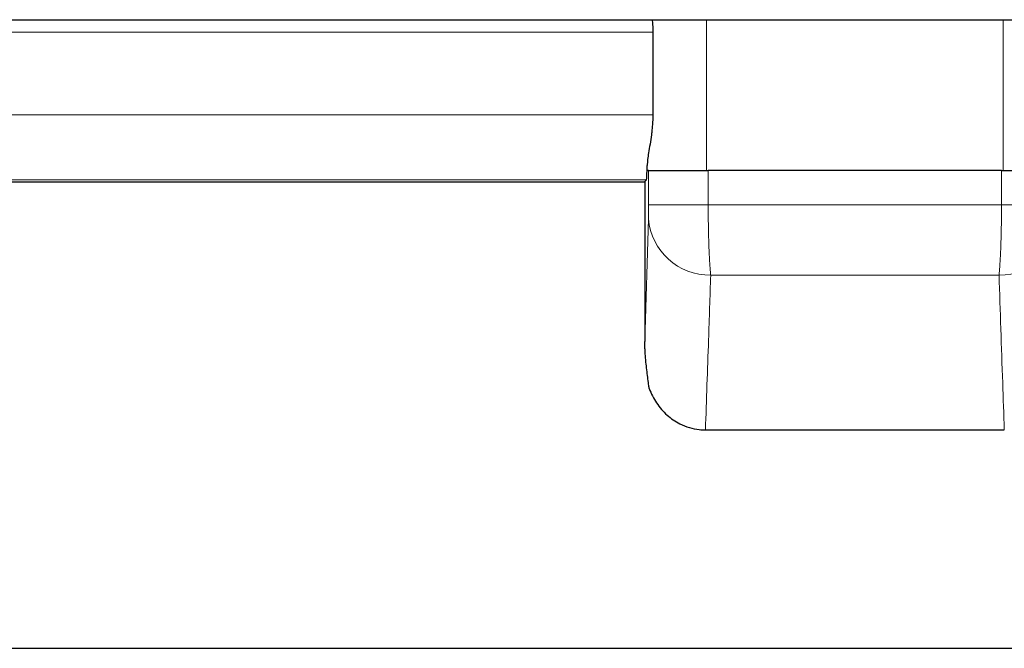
# Model space of a CAD drawing. Header units: millimetres. Extents: x 8 to 735, y 12 to 450.
# Tile 6 of 71: x 98 to 104, y 346 to 350. Entities that reach past the tile are written whole.
import ezdxf

# ---------------------------------------------------------------- set-up
doc = ezdxf.new("R2010")
doc.units = ezdxf.units.MM

msp = doc.modelspace()

# ---------------------------------------------------------------- linework, layer by layer
at = {"color": 7, "linetype": 'Continuous', "lineweight": 30}
for p, q in [((91.4181, 350.0364), (116.7234, 350.0364)), ((101.697, 349.96), (101.697, 349.4521)), ((101.6712, 349.1094), (101.6624, 349.1094)), ((101.6712, 349.1094), (102.0383, 349.1094)), ((103.8445, 349.1094), (102.0383, 349.1094)), ((103.8445, 349.1094), (104.2116, 349.1094)), ((93.93, 349.0381), (101.6474, 349.0381)), ((101.6474, 349.0415), (101.6582, 349.0522)), ((101.6474, 349.0415), (101.6474, 348.0573)), ((102.0211, 347.5125), (103.8618, 347.5125)), ((93.8414, 346.1691), (112.0414, 346.1691))]:
    msp.add_line(p, q, dxfattribs=at)
at = {"color": 252, "linetype": 'Continuous', "lineweight": 0}
for p, q in [((102.0276, 350.0364), (102.0276, 349.1094)), ((103.8553, 349.1094), (103.8553, 350.0364)), ((101.697, 349.96), (92.7169, 349.96)), ((92.7169, 349.4521), (101.697, 349.4521)), ((101.6624, 349.1094), (101.6624, 349.1395)), ((101.6712, 348.8981), (101.6712, 349.1094)), ((102.0383, 349.1094), (102.0383, 348.8981)), ((103.8445, 348.8981), (103.8445, 349.1094)), ((101.6582, 349.0522), (93.1179, 349.0522)), ((101.6712, 348.8981), (102.0383, 348.8981)), ((102.0383, 348.8981), (103.8445, 348.8981)), ((103.8445, 348.8981), (104.2116, 348.8981)), ((101.6474, 348.0573), (101.6703, 348.8115)), ((103.8291, 348.4651), (102.0538, 348.4651))]:
    msp.add_line(p, q, dxfattribs=at)
for centre, radius, start, end in [((102.0472, 348.8432), 0.3782, 184.81501, 270.99163), ((103.8367, 348.8421), 0.377, 268.84226, 355.35111)]:
    msp.add_arc(centre, radius, start, end, dxfattribs=at)
at = {"color": 7, "linetype": 'Continuous', "lineweight": 30}
for points, knots in [([(101.6934, 350.0364), (101.6943, 350.0263), (101.6965, 350.0011), (101.6969, 349.9753), (101.697, 349.96)], [0, 0, 0, 0, 0.405205, 1, 1, 1, 1]), ([(101.697, 349.4521), (101.6966, 349.4313), (101.6959, 349.3997), (101.6921, 349.3584), (101.6874, 349.318), (101.6798, 349.2698), (101.6713, 349.2194), (101.6645, 349.1752), (101.6631, 349.1515), (101.6624, 349.1395)], [0, 0, 0, 0, 0.171991, 0.260556, 0.349808, 0.521886, 0.698155, 0.847616, 1, 1, 1, 1]), ([(101.6582, 349.0522), (101.6584, 349.0527), (101.659, 349.0542), (101.6598, 349.0633), (101.6605, 349.0774), (101.6612, 349.0925), (101.6618, 349.1124), (101.6622, 349.1304), (101.6624, 349.1395)], [0, 0, 0, 0, 0.136269, 0.392642, 0.524199, 0.656732, 0.827282, 1, 1, 1, 1]), ([(101.675, 347.7674), (101.6738, 347.776), (101.6706, 347.799), (101.6656, 347.8369), (101.66, 347.882), (101.6549, 347.9298), (101.6513, 347.9718), (101.649, 348.0065), (101.6477, 348.0318), (101.6475, 348.0492), (101.6474, 348.0573)], [0, 0, 0, 0, 0.102455, 0.271036, 0.440018, 0.608349, 0.77604, 0.853884, 0.931536, 1, 1, 1, 1]), ([(101.675, 347.7674), (101.6813, 347.7519), (101.6941, 347.721), (101.7198, 347.6778), (101.7496, 347.6383), (101.7839, 347.6034), (101.8218, 347.5735), (101.8675, 347.5463), (101.9215, 347.5251), (101.9751, 347.5139), (102.0085, 347.5128), (102.0211, 347.5125)], [0, 0, 0, 0, 0.1091374, 0.2186177, 0.3276684, 0.4327643, 0.5382728, 0.6432997, 0.7805038, 0.9177002, 1, 1, 1, 1])]:
    msp.add_open_spline(points, degree=3, knots=knots, dxfattribs=at)
at = {"color": 252, "linetype": 'Continuous', "lineweight": 0}
for points, knots in [([(101.6703, 348.8115), (101.6704, 348.8122), (101.6705, 348.8185), (101.6709, 348.8347), (101.6712, 348.8645), (101.6712, 348.8869), (101.6712, 348.8981)], [0, 0, 0, 0, 0.038027, 0.359151, 0.679563, 1, 1, 1, 1]), ([(102.0383, 348.8981), (102.0383, 348.8843), (102.0384, 348.8567), (102.0387, 348.8152), (102.0392, 348.7738), (102.04, 348.7334), (102.0409, 348.6945), (102.0421, 348.6571), (102.0434, 348.621), (102.045, 348.5869), (102.0467, 348.5552), (102.0485, 348.526), (102.0505, 348.4991), (102.0523, 348.4791), (102.0534, 348.4684), (102.0538, 348.4651)], [0, 0, 0, 0, 0.079084, 0.158167, 0.239531, 0.320895, 0.399897, 0.478898, 0.560172, 0.641447, 0.720501, 0.799554, 0.880885, 0.962215, 1, 1, 1, 1]), ([(103.8291, 348.4651), (103.8295, 348.4684), (103.8305, 348.4788), (103.8323, 348.4984), (103.8343, 348.5249), (103.8362, 348.5543), (103.8379, 348.5862), (103.8394, 348.62), (103.8407, 348.6557), (103.8419, 348.6934), (103.8429, 348.7327), (103.8436, 348.7727), (103.8441, 348.8136), (103.8445, 348.8555), (103.8445, 348.8839), (103.8445, 348.8981)], [0, 0, 0, 0, 0.037785, 0.116839, 0.195893, 0.277223, 0.358553, 0.437555, 0.516557, 0.597831, 0.679105, 0.758189, 0.837272, 0.918636, 1, 1, 1, 1]), ([(102.0538, 348.4651), (102.0493, 348.3323), (102.0386, 348.0145), (102.0275, 347.6972), (102.0211, 347.5125)], [0, 0, 0, 0, 0.4179385, 1, 1, 1, 1]), ([(103.8618, 347.5125), (103.8584, 347.609), (103.8473, 347.9264), (103.8366, 348.2441), (103.8291, 348.4651)], [0, 0, 0, 0, 0.304371, 1, 1, 1, 1])]:
    msp.add_open_spline(points, degree=3, knots=knots, dxfattribs=at)

doc.saveas('drawing.dxf')
